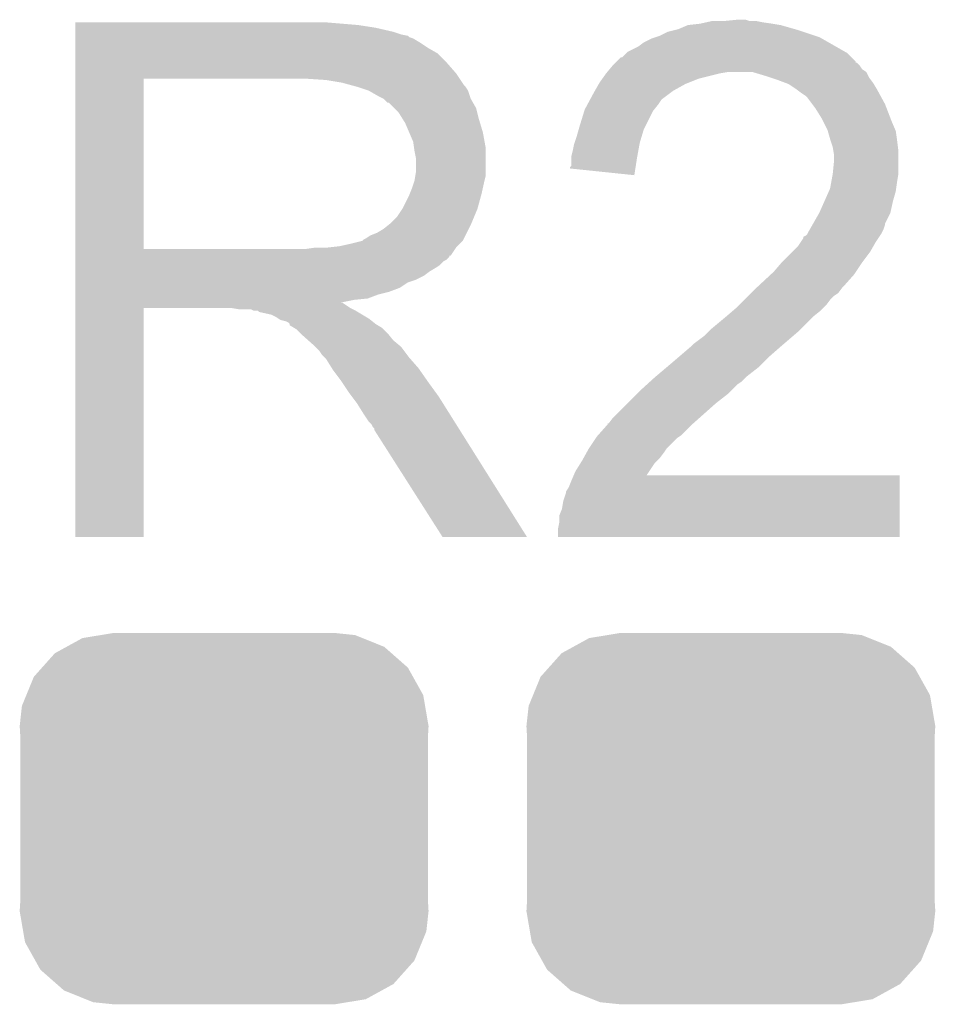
# Model space of a CAD drawing. Extents: x -9 to 122, y -9 to 65.
# Tile 36 of 256: x 40.95 to 42.69, y -2.59 to -0.73. Entities that reach past the tile are written whole.
import ezdxf

# ---------------------------------------------------------------- set-up
doc = ezdxf.new("R2010")
doc.units = 0
doc.layers.get('0').update_dxf_attribs({"linetype": 'CONTINUOUS'})
doc.layers.add('CLICKER_4_FOR_R7FA4M2A_V100_GTO', color=12, linetype='CONTINUOUS')
doc.layers.add('CLICKER_4_FOR_R7FA4M2A_V100_GTS', color=13, linetype='CONTINUOUS')

# ---------------------------------------------------------------- blocks, each defined once
blk = doc.blocks.new('CUSTOM_171')
for points in [[(-0.298526, 0.325596), (-0.268438, 0.342124), (0.30335, 0.325596), (0.2622, 0.342124)], [(-0.268438, 0.342124), (-0.233628, 0.347838), (0.2622, 0.342124), (0.247972, 0.347838)], [(-0.233628, 0.347838), (-0.20955, 0.35179), (0.247972, 0.347838), (0.20955, 0.35179)], [(-0.320744, 0.31339), (-0.298526, 0.325596), (0.317222, 0.31339), (0.30335, 0.325596)], [(-0.34504, 0.286174), (-0.320744, 0.31339), (0.348152, 0.286174), (0.317222, 0.31339)], [(-0.360486, 0.26887), (-0.34504, 0.286174), (0.357822, 0.26887), (0.348152, 0.286174)], [(-0.37475, 0.234078), (-0.360486, 0.26887), (0.377262, 0.234078), (0.357822, 0.26887)], [(-0.383124, 0.213652), (-0.37475, 0.234078), (0.380766, 0.213652), (0.377262, 0.234078)], [(-0.38735, 0.17526), (-0.383124, 0.213652), (0.38735, 0.17526), (0.380766, 0.213652)], [(-0.38608, 0.154124), (-0.38735, 0.17526), (0.38608, 0.154124), (0.38735, 0.17526)], [(-0.38608, -0.154124), (-0.38608, 0.154124), (0.38608, -0.154124), (0.38608, 0.154124)], [(-0.38735, -0.17526), (-0.38608, -0.154124), (0.38735, -0.17526), (0.38608, -0.154124)], [(-0.380764, -0.213652), (-0.38735, -0.17526), (0.383124, -0.213652), (0.38735, -0.17526)], [(-0.377262, -0.234078), (-0.380764, -0.213652), (0.374748, -0.234078), (0.383124, -0.213652)], [(-0.35782, -0.26887), (-0.377262, -0.234078), (0.360486, -0.26887), (0.374748, -0.234078)], [(-0.348152, -0.286174), (-0.35782, -0.26887), (0.345038, -0.286174), (0.360486, -0.26887)], [(-0.31722, -0.31339), (-0.348152, -0.286174), (0.320744, -0.31339), (0.345038, -0.286174)], [(-0.30335, -0.325596), (-0.31722, -0.31339), (0.298524, -0.325596), (0.320744, -0.31339)], [(-0.262198, -0.342124), (-0.30335, -0.325596), (0.268438, -0.342124), (0.298524, -0.325596)], [(-0.247972, -0.347838), (-0.262198, -0.342124), (0.233626, -0.347838), (0.268438, -0.342124)], [(-0.20955, -0.35179), (-0.247972, -0.347838), (0.20955, -0.35179), (0.233626, -0.347838)]]:
    blk.add_solid(points)

msp = doc.modelspace()

# ---------------------------------------------------------------- linework, layer by layer
at = {"layer": 'CLICKER_4_FOR_R7FA4M2A_V100_GTO'}
for points in [[(41.05912, -0.73914), (41.059122, -0.73406), (41.59504, -0.73914), (41.53408, -0.73406)], [(41.05912, -0.74422), (41.05912, -0.73914), (41.62806, -0.74422), (41.59504, -0.73914)], [(41.05912, -0.75184), (41.05912, -0.74422), (41.661078, -0.75184), (41.62806, -0.74422)], [(42.202102, -0.746758), (42.219884, -0.73914), (42.421804, -0.746758), (42.395142, -0.73914)], [(42.219884, -0.73914), (42.24274, -0.7366), (42.395142, -0.73914), (42.3799, -0.7366)], [(42.24274, -0.7366), (42.25417, -0.73406), (42.3799, -0.7366), (42.36212, -0.73406)], [(42.25417, -0.73406), (42.265602, -0.73152), (42.36212, -0.73406), (42.349422, -0.73152)], [(42.28846, -0.73152), (42.313838, -0.728982), (42.336724, -0.73152), (42.329102, -0.728982)], [(42.313838, -0.728982), (42.313858, -0.72898), (42.329102, -0.728982), (42.313858, -0.72898)], [(41.05912, -0.75692), (41.05912, -0.75184), (41.676322, -0.75692), (41.661078, -0.75184)], [(41.05912, -0.759464), (41.05912, -0.75692), (41.689024, -0.759464), (41.676322, -0.75692)], [(41.05912, -0.762), (41.05912, -0.759464), (41.691564, -0.762), (41.689024, -0.759464)], [(41.05912, -0.76454), (41.05912, -0.762), (41.699182, -0.76454), (41.691564, -0.762)], [(41.05912, -0.772158), (41.05912, -0.76454), (41.71188, -0.772158), (41.699182, -0.76454)], [(42.136062, -0.77216), (42.151302, -0.76454), (42.486582, -0.77216), (42.473248, -0.76454)], [(42.151302, -0.76454), (42.15892, -0.762), (42.473248, -0.76454), (42.468802, -0.762)], [(42.15892, -0.762), (42.16654, -0.75946), (42.468802, -0.762), (42.461182, -0.75946)], [(42.16654, -0.75946), (42.181782, -0.751838), (42.461182, -0.75946), (42.438316, -0.751838)], [(42.181782, -0.751838), (42.191934, -0.7493), (42.438316, -0.751838), (42.4307, -0.7493)], [(42.191934, -0.7493), (42.202102, -0.746758), (42.4307, -0.7493), (42.421804, -0.746758)], [(41.05912, -0.782318), (41.05912, -0.772158), (41.727118, -0.782318), (41.71188, -0.772158)], [(41.05912, -0.792482), (41.05912, -0.782318), (41.7449, -0.792482), (41.727118, -0.782318)], [(42.105584, -0.789938), (42.1259, -0.779778), (42.51769, -0.789938), (42.499912, -0.779778)], [(42.1259, -0.779778), (42.136062, -0.77216), (42.499912, -0.779778), (42.486582, -0.77216)], [(41.05912, -0.81026), (41.05912, -0.792482), (41.76268, -0.81026), (41.7449, -0.792482)], [(42.085256, -0.807726), (42.092886, -0.8001), (42.53738, -0.807726), (42.529758, -0.8001)], [(42.092886, -0.8001), (42.095426, -0.800094), (42.529758, -0.8001), (42.529752, -0.800094)], [(42.095426, -0.800094), (42.103038, -0.792482), (42.529752, -0.800094), (42.52214, -0.792482)], [(42.103038, -0.792482), (42.105584, -0.789938), (42.52214, -0.792482), (42.51769, -0.789938)], [(41.059118, -0.83058), (41.05912, -0.81026), (41.78046, -0.83058), (41.76268, -0.81026)], [(42.071288, -0.822962), (42.077638, -0.815342), (42.550082, -0.822962), (42.545002, -0.815342)], [(42.077638, -0.815342), (42.07764, -0.81534), (42.545002, -0.815342), (42.545, -0.81534)], [(42.07764, -0.81534), (42.082714, -0.810266), (42.545, -0.81534), (42.539926, -0.810266)], [(42.082714, -0.810266), (42.082722, -0.81026), (42.539926, -0.810266), (42.537402, -0.81026)], [(42.082722, -0.81026), (42.085256, -0.807726), (42.537402, -0.81026), (42.53738, -0.807726)], [(41.059118, -0.84074), (41.059118, -0.83058), (41.787234, -0.84074), (41.78046, -0.83058)], [(42.05768, -0.840742), (42.06494, -0.83058), (42.240198, -0.840742), (42.28084, -0.83058)], [(42.06494, -0.83058), (42.067056, -0.82804), (42.28084, -0.83058), (42.296078, -0.82804)], [(42.067056, -0.82804), (42.071288, -0.822962), (42.557694, -0.82804), (42.550082, -0.822962)], [(42.34182, -0.828046), (42.341798, -0.82804), (42.557702, -0.828046), (42.557694, -0.82804)], [(42.3672, -0.83566), (42.34182, -0.828046), (42.561512, -0.83566), (42.557702, -0.828046)], [(42.37482, -0.8382), (42.3672, -0.83566), (42.562782, -0.8382), (42.561512, -0.83566)], [(42.39006, -0.84328), (42.37482, -0.8382), (42.566592, -0.84328), (42.562782, -0.8382)], [(41.059112, -1.163298), (41.059118, -0.84074), (41.18864, -1.163298), (41.188662, -0.84074)], [(41.53408, -0.84328), (41.49598, -0.84074), (41.788928, -0.84328), (41.787234, -0.84074)], [(41.564562, -0.84836), (41.53408, -0.84328), (41.792314, -0.84836), (41.788928, -0.84328)], [(41.583196, -0.853442), (41.564562, -0.84836), (41.795702, -0.853442), (41.792314, -0.84836)], [(41.5925, -0.85598), (41.583196, -0.853442), (41.79824, -0.85598), (41.795702, -0.853442)], [(41.615362, -0.8636), (41.5925, -0.85598), (41.80332, -0.8636), (41.79824, -0.85598)], [(42.04353, -0.8636), (42.050786, -0.8509), (42.191938, -0.8636), (42.214798, -0.8509)], [(42.050786, -0.8509), (42.05224, -0.848358), (42.214798, -0.8509), (42.221154, -0.848358)], [(42.05224, -0.848358), (42.05768, -0.840742), (42.221154, -0.848358), (42.240198, -0.840742)], [(42.403612, -0.848362), (42.39006, -0.84328), (42.570402, -0.848362), (42.566592, -0.84328)], [(42.41038, -0.8509), (42.403612, -0.848362), (42.571926, -0.8509), (42.570402, -0.848362)], [(42.42562, -0.86106), (42.41038, -0.8509), (42.57802, -0.86106), (42.571926, -0.8509)], [(41.63314, -0.87376), (41.615362, -0.8636), (41.806708, -0.87376), (41.80332, -0.8636)], [(41.6433, -0.878842), (41.63314, -0.87376), (41.8084, -0.878842), (41.806708, -0.87376)], [(42.03524, -0.878842), (42.04208, -0.86614), (42.17162, -0.878842), (42.188552, -0.86614)], [(42.04208, -0.86614), (42.04353, -0.8636), (42.188552, -0.86614), (42.191938, -0.8636)], [(42.43578, -0.86868), (42.42562, -0.86106), (42.582178, -0.86868), (42.57802, -0.86106)], [(42.4434, -0.87376), (42.43578, -0.86868), (42.584948, -0.87376), (42.582178, -0.86868)], [(42.445938, -0.8763), (42.4434, -0.87376), (42.586334, -0.8763), (42.584948, -0.87376)], [(42.455464, -0.889), (42.445938, -0.8763), (42.59326, -0.889), (42.586334, -0.8763)], [(41.650926, -0.88646), (41.6433, -0.878842), (41.812754, -0.88646), (41.8084, -0.878842)], [(41.653466, -0.886466), (41.650926, -0.88646), (41.812758, -0.886466), (41.812754, -0.88646)], [(41.663624, -0.896624), (41.653466, -0.886466), (41.818562, -0.896624), (41.812758, -0.886466)], [(42.0243, -0.899158), (42.02977, -0.889), (42.155872, -0.899158), (42.164, -0.889)], [(42.02977, -0.889), (42.033872, -0.88138), (42.164, -0.889), (42.16908, -0.88138)], [(42.033872, -0.88138), (42.03524, -0.878842), (42.16908, -0.88138), (42.17162, -0.878842)], [(42.46118, -0.896622), (42.455464, -0.889), (42.596192, -0.896622), (42.59326, -0.889)], [(41.67124, -0.904242), (41.663624, -0.896624), (41.820468, -0.904242), (41.818562, -0.896624)], [(41.679176, -0.916938), (41.67124, -0.904242), (41.82364, -0.916938), (41.820468, -0.904242)], [(42.01414, -0.93218), (42.023516, -0.901702), (42.138598, -0.93218), (42.153838, -0.901702)], [(42.023516, -0.901702), (42.0243, -0.899158), (42.153838, -0.901702), (42.155872, -0.899158)], [(42.47388, -0.916942), (42.46118, -0.896622), (42.604008, -0.916942), (42.596192, -0.896622)], [(41.68394, -0.92456), (41.679176, -0.916938), (41.825928, -0.92456), (41.82364, -0.916938)], [(41.69156, -0.94234), (41.68394, -0.92456), (41.83126, -0.94234), (41.825928, -0.92456)], [(42.012688, -0.937262), (42.01414, -0.93218), (42.136058, -0.937262), (42.138598, -0.93218)], [(42.47642, -0.92202), (42.47388, -0.916942), (42.60596, -0.92202), (42.604008, -0.916942)], [(42.48404, -0.93726), (42.47642, -0.92202), (42.61249, -0.93726), (42.60596, -0.92202)], [(41.69918, -0.960124), (41.69156, -0.94234), (41.834494, -0.960124), (41.83126, -0.94234)], [(42.004828, -0.96266), (42.00906, -0.94996), (42.12844, -0.96266), (42.132248, -0.94996)], [(42.00906, -0.94996), (42.012688, -0.937262), (42.132248, -0.94996), (42.136058, -0.937262)], [(42.484768, -0.939804), (42.48404, -0.93726), (42.61358, -0.939804), (42.61249, -0.93726)], [(42.48912, -0.95504), (42.484768, -0.939804), (42.615758, -0.95504), (42.61358, -0.939804)], [(41.700632, -0.970282), (41.69918, -0.960124), (41.83634, -0.970282), (41.834494, -0.960124)], [(42.00144, -0.9779), (42.003982, -0.9652), (42.125668, -0.9779), (42.127978, -0.9652)], [(42.003982, -0.9652), (42.004828, -0.96266), (42.127978, -0.9652), (42.12844, -0.96266)], [(42.489968, -0.95758), (42.48912, -0.95504), (42.61612, -0.95758), (42.615758, -0.95504)], [(42.494198, -0.970278), (42.489968, -0.95758), (42.617708, -0.970278), (42.61612, -0.95758)], [(41.70172, -0.977898), (41.700632, -0.970282), (41.83634, -0.977898), (41.83634, -0.970282)], [(41.70426, -0.990602), (41.70172, -0.977898), (41.83634, -0.990602), (41.83634, -0.977898)], [(41.9989, -0.988058), (42.00144, -0.9779), (42.123822, -0.988058), (42.125668, -0.9779)], [(41.9989, -0.9906), (41.9989, -0.988058), (42.12336, -0.9906), (42.123822, -0.988058)], [(42.49547, -0.977902), (42.494198, -0.970278), (42.61866, -0.977902), (42.617708, -0.970278)], [(42.49674, -0.985518), (42.49547, -0.977902), (42.61866, -0.985518), (42.61866, -0.977902)], [(42.49674, -0.995682), (42.49674, -0.985518), (42.61866, -0.995682), (42.61866, -0.985518)], [(41.70426, -1.018542), (41.70426, -0.990602), (41.83634, -1.018542), (41.83634, -0.990602)], [(41.996366, -1.008374), (41.9989, -1.005834), (42.120614, -1.008374), (42.121006, -1.005834)], [(41.9989, -1.005834), (41.9989, -0.9906), (42.121006, -1.005834), (42.12336, -0.9906)], [(42.4942, -1.021082), (42.49674, -0.995682), (42.61866, -1.021082), (42.61866, -0.995682)], [(41.702988, -1.026162), (41.70426, -1.018542), (41.83634, -1.026162), (41.83634, -1.018542)], [(41.99636, -1.0109), (41.996366, -1.008374), (42.120224, -1.0109), (42.120614, -1.008374)], [(42.11826, -1.023618), (41.99636, -1.0109), (42.11826, -1.023618), (42.120224, -1.0109)], [(42.491428, -1.03632), (42.4942, -1.021082), (42.61612, -1.03632), (42.61866, -1.021082)], [(41.69664, -1.04902), (41.700872, -1.03632), (41.830976, -1.04902), (41.8338, -1.03632)], [(41.700872, -1.03632), (41.701718, -1.033782), (41.8338, -1.03632), (41.834434, -1.033782)], [(41.701718, -1.033782), (41.702988, -1.026162), (41.834434, -1.033782), (41.83634, -1.026162)], [(42.48912, -1.049018), (42.491428, -1.03632), (42.614306, -1.049018), (42.61612, -1.03632)], [(41.678858, -1.087122), (41.69156, -1.06172), (41.8211, -1.087122), (41.828026, -1.06172)], [(41.69156, -1.06172), (41.692576, -1.05918), (41.828026, -1.06172), (41.82872, -1.05918)], [(41.692576, -1.05918), (41.69664, -1.04902), (41.82872, -1.05918), (41.830976, -1.04902)], [(42.47896, -1.071878), (42.48686, -1.054102), (42.6085, -1.071878), (42.61358, -1.054102)], [(42.48686, -1.054102), (42.48912, -1.049018), (42.61358, -1.054102), (42.614306, -1.049018)], [(42.4688, -1.094738), (42.47896, -1.071878), (42.60342, -1.094738), (42.6085, -1.071878)], [(41.668698, -1.102362), (41.678858, -1.087122), (41.814748, -1.102362), (41.8211, -1.087122)], [(42.457186, -1.115064), (42.468796, -1.094742), (42.59326, -1.115064), (42.60342, -1.094742)], [(42.468796, -1.094742), (42.4688, -1.094738), (42.60342, -1.094742), (42.60342, -1.094738)], [(41.643298, -1.125222), (41.652824, -1.1176), (41.804588, -1.125222), (41.8084, -1.1176)], [(41.652824, -1.1176), (41.655998, -1.115062), (41.8084, -1.1176), (41.809456, -1.115062)], [(41.655998, -1.115062), (41.668698, -1.102362), (41.809456, -1.115062), (41.814748, -1.102362)], [(42.451382, -1.12522), (42.455736, -1.117602), (42.59072, -1.12522), (42.593258, -1.117602)], [(42.455736, -1.117602), (42.457186, -1.115064), (42.593258, -1.117602), (42.59326, -1.115064)], [(41.610278, -1.143), (41.617898, -1.137922), (41.795698, -1.143), (41.798236, -1.137922)], [(41.617898, -1.137922), (41.630602, -1.13284), (41.798236, -1.137922), (41.800778, -1.13284)], [(41.630602, -1.13284), (41.643298, -1.125222), (41.800778, -1.13284), (41.804588, -1.125222)], [(42.438334, -1.140454), (42.4434, -1.137918), (42.582256, -1.140454), (42.583946, -1.137918)], [(42.4434, -1.137918), (42.445936, -1.135382), (42.583946, -1.137918), (42.585638, -1.135382)], [(42.445936, -1.135382), (42.445942, -1.135376), (42.585638, -1.135382), (42.58564, -1.135376)], [(42.445942, -1.135376), (42.44848, -1.130302), (42.58564, -1.135376), (42.588178, -1.130302)], [(42.44848, -1.130302), (42.451382, -1.12522), (42.588178, -1.130302), (42.59072, -1.12522)], [(41.559478, -1.15824), (41.58234, -1.15316), (41.782998, -1.15824), (41.788078, -1.15316)], [(41.58234, -1.15316), (41.602654, -1.148082), (41.788078, -1.15316), (41.793156, -1.148082)], [(41.602654, -1.148082), (41.602656, -1.14808), (41.793156, -1.148082), (41.793158, -1.14808)], [(41.602656, -1.14808), (41.6052, -1.145542), (41.793158, -1.14808), (41.794426, -1.145542)], [(41.6052, -1.145542), (41.610278, -1.143), (41.794426, -1.145542), (41.795698, -1.143)], [(42.42816, -1.15824), (42.43324, -1.150618), (42.571126, -1.15824), (42.575482, -1.150618)], [(42.43324, -1.150618), (42.43832, -1.142996), (42.575482, -1.150618), (42.580562, -1.142996)], [(42.43832, -1.142996), (42.438334, -1.140454), (42.580562, -1.142996), (42.582256, -1.140454)], [(41.059112, -1.16332), (41.059112, -1.163298), (41.495978, -1.16332), (41.18864, -1.163298)], [(41.059112, -1.17602), (41.059112, -1.16332), (41.77029, -1.17602), (41.778764, -1.16332)], [(41.495978, -1.16332), (41.51376, -1.16078), (41.778764, -1.16332), (41.78046, -1.16078)], [(41.536618, -1.16078), (41.559478, -1.15824), (41.78046, -1.16078), (41.782998, -1.15824)], [(42.397678, -1.18872), (42.417998, -1.1684), (42.55008, -1.18872), (42.56532, -1.1684)], [(42.417998, -1.1684), (42.42816, -1.15824), (42.56532, -1.1684), (42.571126, -1.15824)], [(41.05911, -1.178566), (41.059112, -1.176042), (41.767754, -1.178566), (41.76776, -1.176042)], [(41.05911, -1.183642), (41.05911, -1.178566), (41.762676, -1.183642), (41.767754, -1.178566)], [(41.05911, -1.186182), (41.05911, -1.183642), (41.7576, -1.186182), (41.762676, -1.183642)], [(41.05911, -1.1938), (41.05911, -1.186182), (41.74998, -1.1938), (41.7576, -1.186182)], [(41.05911, -1.19888), (41.05911, -1.1938), (41.742362, -1.19888), (41.74998, -1.1938)], [(41.059112, -1.176042), (41.059112, -1.17602), (41.76776, -1.176042), (41.77029, -1.17602)], [(42.382442, -1.2065), (42.397678, -1.18872), (42.538226, -1.2065), (42.55008, -1.18872)], [(41.05911, -1.2065), (41.05911, -1.19888), (41.72966, -1.2065), (41.742362, -1.19888)], [(41.05911, -1.21412), (41.05911, -1.2065), (41.719498, -1.21412), (41.72966, -1.2065)], [(42.35235, -1.23444), (42.376968, -1.211582), (42.51452, -1.23444), (42.534838, -1.211582)], [(42.376968, -1.211582), (42.382442, -1.2065), (42.534838, -1.211582), (42.538226, -1.2065)], [(41.05911, -1.22174), (41.05911, -1.21412), (41.704258, -1.22174), (41.719498, -1.21412)], [(41.05911, -1.226822), (41.05911, -1.22174), (41.689016, -1.226822), (41.704258, -1.22174)], [(41.05911, -1.23698), (41.05911, -1.226822), (41.67378, -1.23698), (41.689016, -1.226822)], [(41.05911, -1.2446), (41.05911, -1.23698), (41.653458, -1.2446), (41.67378, -1.23698)], [(41.05911, -1.249682), (41.05911, -1.2446), (41.633138, -1.249682), (41.653458, -1.2446)], [(41.05911, -1.2573), (41.05911, -1.249682), (41.612818, -1.2573), (41.633138, -1.249682)], [(42.334178, -1.252222), (42.339258, -1.247142), (42.496738, -1.252222), (42.504358, -1.247142)], [(42.339258, -1.247142), (42.34688, -1.23952), (42.504358, -1.247142), (42.510076, -1.23952)], [(42.34688, -1.23952), (42.349612, -1.236982), (42.510076, -1.23952), (42.51198, -1.236982)], [(42.349612, -1.236982), (42.35235, -1.23444), (42.51198, -1.236982), (42.51452, -1.23444)], [(41.059108, -1.27508), (41.05911, -1.264924), (41.579802, -1.27508), (41.564566, -1.264924)], [(41.05911, -1.25984), (41.05911, -1.2573), (41.58742, -1.25984), (41.612818, -1.2573)], [(41.05911, -1.26492), (41.05911, -1.25984), (41.562242, -1.26492), (41.58742, -1.25984)], [(41.05911, -1.264924), (41.05911, -1.26492), (41.564566, -1.264924), (41.562242, -1.26492)], [(42.3164, -1.27), (42.326558, -1.259842), (42.481498, -1.27), (42.48912, -1.259842)], [(42.326558, -1.259842), (42.334178, -1.252222), (42.48912, -1.259842), (42.496738, -1.252222)], [(41.0591, -1.709398), (41.059108, -1.275102), (41.188618, -1.709398), (41.18864, -1.275102)], [(41.059108, -1.275102), (41.059108, -1.27508), (41.18864, -1.275102), (41.353738, -1.27508)], [(41.368978, -1.27762), (41.353738, -1.27508), (41.58488, -1.27762), (41.579802, -1.27508)], [(41.396916, -1.280158), (41.391836, -1.27762), (41.589956, -1.280158), (41.58488, -1.27762)], [(41.404534, -1.28016), (41.396916, -1.280158), (41.589958, -1.28016), (41.589956, -1.280158)], [(41.407078, -1.282696), (41.404534, -1.28016), (41.594186, -1.282696), (41.589958, -1.28016)], [(41.429938, -1.287778), (41.407078, -1.282696), (41.602656, -1.287778), (41.594186, -1.282696)], [(42.29354, -1.29032), (42.305392, -1.280162), (42.45864, -1.29032), (42.471338, -1.280162)], [(42.305392, -1.280162), (42.31132, -1.275082), (42.471338, -1.280162), (42.476416, -1.275082)], [(42.31132, -1.275082), (42.3164, -1.27), (42.476416, -1.275082), (42.481498, -1.27)], [(41.440098, -1.29286), (41.429938, -1.287778), (41.611128, -1.29286), (41.602656, -1.287778)], [(41.44391, -1.2954), (41.440098, -1.29286), (41.61536, -1.2954), (41.611128, -1.29286)], [(41.447716, -1.297938), (41.44391, -1.2954), (41.618534, -1.297938), (41.61536, -1.2954)], [(41.457878, -1.300478), (41.447716, -1.297938), (41.621708, -1.300478), (41.618534, -1.297938)], [(41.462956, -1.303018), (41.457878, -1.300478), (41.624884, -1.303018), (41.621708, -1.300478)], [(41.465494, -1.305554), (41.462956, -1.303018), (41.628054, -1.305554), (41.624884, -1.303018)], [(41.465496, -1.305562), (41.465494, -1.305554), (41.628062, -1.305562), (41.628054, -1.305554)], [(41.4655, -1.308088), (41.465496, -1.305562), (41.632272, -1.308088), (41.628062, -1.305562)], [(42.26306, -1.31572), (42.29354, -1.29032), (42.43324, -1.31572), (42.45864, -1.29032)], [(41.473978, -1.313182), (41.4655, -1.308088), (41.640762, -1.313182), (41.632272, -1.308088)], [(41.478198, -1.315718), (41.473978, -1.313182), (41.643298, -1.315718), (41.640762, -1.313182)], [(41.485822, -1.323342), (41.478198, -1.315718), (41.650922, -1.323342), (41.643298, -1.315718)], [(41.48836, -1.32588), (41.485822, -1.323342), (41.652954, -1.32588), (41.650922, -1.323342)], [(42.25036, -1.328418), (42.260518, -1.31826), (42.418848, -1.328418), (42.4307, -1.31826)], [(42.260518, -1.31826), (42.26306, -1.31572), (42.4307, -1.31826), (42.43324, -1.31572)], [(41.499794, -1.336042), (41.48836, -1.32588), (41.661082, -1.336042), (41.652954, -1.32588)], [(41.51122, -1.3462), (41.499794, -1.336042), (41.673272, -1.3462), (41.661082, -1.336042)], [(42.230042, -1.34366), (42.25036, -1.328418), (42.401066, -1.34366), (42.418848, -1.328418)], [(41.513762, -1.348742), (41.51122, -1.3462), (41.676322, -1.348742), (41.673272, -1.3462)], [(41.521378, -1.356358), (41.513762, -1.348742), (41.682034, -1.356358), (41.676322, -1.348742)], [(41.52646, -1.36398), (41.521378, -1.356358), (41.687752, -1.36398), (41.682034, -1.356358)], [(42.204218, -1.366518), (42.22496, -1.348742), (42.37482, -1.366518), (42.395136, -1.348742)], [(42.22496, -1.348742), (42.224962, -1.34874), (42.395136, -1.348742), (42.39514, -1.34874)], [(42.224962, -1.34874), (42.230042, -1.34366), (42.39514, -1.34874), (42.401066, -1.34366)], [(41.53154, -1.36906), (41.52646, -1.36398), (41.69156, -1.36906), (41.687752, -1.36398)], [(41.534078, -1.371598), (41.53154, -1.36906), (41.693782, -1.371598), (41.69156, -1.36906)], [(41.545194, -1.38938), (41.534078, -1.371598), (41.70934, -1.38938), (41.693782, -1.371598)], [(42.180394, -1.38684), (42.1894, -1.37922), (42.354498, -1.38684), (42.362118, -1.37922)], [(42.1894, -1.37922), (42.204218, -1.366518), (42.362118, -1.37922), (42.37482, -1.366518)], [(41.54678, -1.39192), (41.545194, -1.38938), (41.711118, -1.39192), (41.70934, -1.38938)], [(41.56202, -1.41224), (41.54678, -1.39192), (41.725342, -1.41224), (41.711118, -1.39192)], [(42.159378, -1.404622), (42.180394, -1.38684), (42.33164, -1.404622), (42.354498, -1.38684)], [(41.563714, -1.41478), (41.56202, -1.41224), (41.72712, -1.41478), (41.725342, -1.41224)], [(41.57726, -1.4351), (41.563714, -1.41478), (41.7419, -1.4351), (41.72712, -1.41478)], [(42.142406, -1.419862), (42.147998, -1.41478), (42.313858, -1.419862), (42.32148, -1.41478)], [(42.147998, -1.41478), (42.15638, -1.40716), (42.32148, -1.41478), (42.3291, -1.40716)], [(42.15638, -1.40716), (42.159378, -1.404622), (42.3291, -1.40716), (42.33164, -1.404622)], [(41.582976, -1.44272), (41.57726, -1.4351), (41.74744, -1.44272), (41.7419, -1.4351)], [(42.12336, -1.43764), (42.12844, -1.43256), (42.296078, -1.43764), (42.301158, -1.43256)], [(42.12844, -1.43256), (42.142406, -1.419862), (42.301158, -1.43256), (42.313858, -1.419862)], [(41.5925, -1.455422), (41.582976, -1.44272), (41.755424, -1.455422), (41.74744, -1.44272)], [(42.10558, -1.45542), (42.12336, -1.43764), (42.27322, -1.45542), (42.296078, -1.43764)], [(41.6052, -1.47574), (41.5925, -1.455422), (41.768192, -1.47574), (41.755424, -1.455422)], [(42.077642, -1.48336), (42.10558, -1.45542), (42.241786, -1.48336), (42.27322, -1.45542)], [(41.61536, -1.49098), (41.6052, -1.47574), (41.777768, -1.49098), (41.768192, -1.47574)], [(41.620438, -1.49606), (41.61536, -1.49098), (41.78096, -1.49606), (41.777768, -1.49098)], [(42.070024, -1.493512), (42.077642, -1.48336), (42.230366, -1.493512), (42.241786, -1.48336)], [(41.622978, -1.501136), (41.620438, -1.49606), (41.78415, -1.501136), (41.78096, -1.49606)], [(41.625514, -1.503674), (41.622978, -1.501136), (41.785746, -1.503674), (41.78415, -1.501136)], [(41.62552, -1.506216), (41.625514, -1.503674), (41.787344, -1.506216), (41.785746, -1.503674)], [(41.755056, -1.70941), (41.62552, -1.506216), (41.915034, -1.70941), (41.787344, -1.506216)], [(42.049416, -1.51638), (42.067474, -1.49606), (42.20718, -1.51638), (42.2275, -1.49606)], [(42.067474, -1.49606), (42.06748, -1.496054), (42.2275, -1.49606), (42.227506, -1.496054)], [(42.06748, -1.496054), (42.067502, -1.49352), (42.227506, -1.496054), (42.230356, -1.49352)], [(42.067502, -1.49352), (42.070024, -1.493512), (42.230356, -1.49352), (42.230366, -1.493512)], [(42.03192, -1.54178), (42.045464, -1.521462), (42.17924, -1.54178), (42.199558, -1.521462)], [(42.045464, -1.521462), (42.047162, -1.518918), (42.199558, -1.521462), (42.203372, -1.518918)], [(42.047162, -1.518918), (42.049416, -1.51638), (42.203372, -1.518918), (42.20718, -1.51638)], [(42.027686, -1.5494), (42.03192, -1.54178), (42.17416, -1.5494), (42.17924, -1.54178)], [(42.016044, -1.56972), (42.019218, -1.56464), (42.15638, -1.56972), (42.161458, -1.56464)], [(42.019218, -1.56464), (42.02204, -1.55956), (42.161458, -1.56464), (42.166538, -1.55956)], [(42.02204, -1.55956), (42.027686, -1.5494), (42.166538, -1.55956), (42.17416, -1.5494)], [(42.003254, -1.59258), (42.006522, -1.58496), (42.141182, -1.59258), (42.146248, -1.58496)], [(42.006522, -1.58496), (42.016044, -1.56972), (42.146248, -1.58496), (42.15638, -1.56972)], [(41.99382, -1.61544), (41.9989, -1.60274), (42.621194, -1.61544), (42.621198, -1.60274)], [(41.9989, -1.60274), (42.003244, -1.592602), (42.621198, -1.60274), (42.6212, -1.592602)], [(42.003244, -1.592602), (42.003254, -1.59258), (42.6212, -1.592602), (42.141182, -1.59258)], [(41.98874, -1.625596), (41.988744, -1.623054), (42.621192, -1.625596), (42.621194, -1.623054)], [(41.988744, -1.623054), (41.99382, -1.61544), (42.621194, -1.623054), (42.621194, -1.61544)], [(41.98112, -1.656078), (41.983662, -1.640838), (42.621188, -1.656078), (42.62119, -1.640838)], [(41.983662, -1.640838), (41.98874, -1.625596), (42.62119, -1.640838), (42.621192, -1.625596)], [(41.976042, -1.668776), (41.98112, -1.656078), (42.621184, -1.668776), (42.621188, -1.656078)], [(41.97604, -1.681478), (41.976042, -1.668776), (42.621182, -1.681478), (42.621184, -1.668776)], [(41.9735, -1.694178), (41.97604, -1.681478), (42.62118, -1.694178), (42.621182, -1.681478)], [(41.9735, -1.709398), (41.9735, -1.694178), (42.621178, -1.709398), (42.62118, -1.694178)], [(41.188618, -1.70942), (41.0591, -1.709398), (41.188618, -1.70942), (41.188618, -1.709398)], [(41.91504, -1.70942), (41.915034, -1.70941), (41.91504, -1.70942), (41.755056, -1.70941)], [(42.621178, -1.70942), (41.9735, -1.709398), (42.621178, -1.70942), (42.621178, -1.709398)]]:
    msp.add_solid(points, dxfattribs=at)

# ---------------------------------------------------------------- block references
at = {"layer": 'CLICKER_4_FOR_R7FA4M2A_V100_GTS'}
for p in [(41.34104, -2.24282), (42.30116, -2.24282)]:
    msp.add_blockref('CUSTOM_171', p, dxfattribs=at)

doc.saveas('drawing.dxf')
